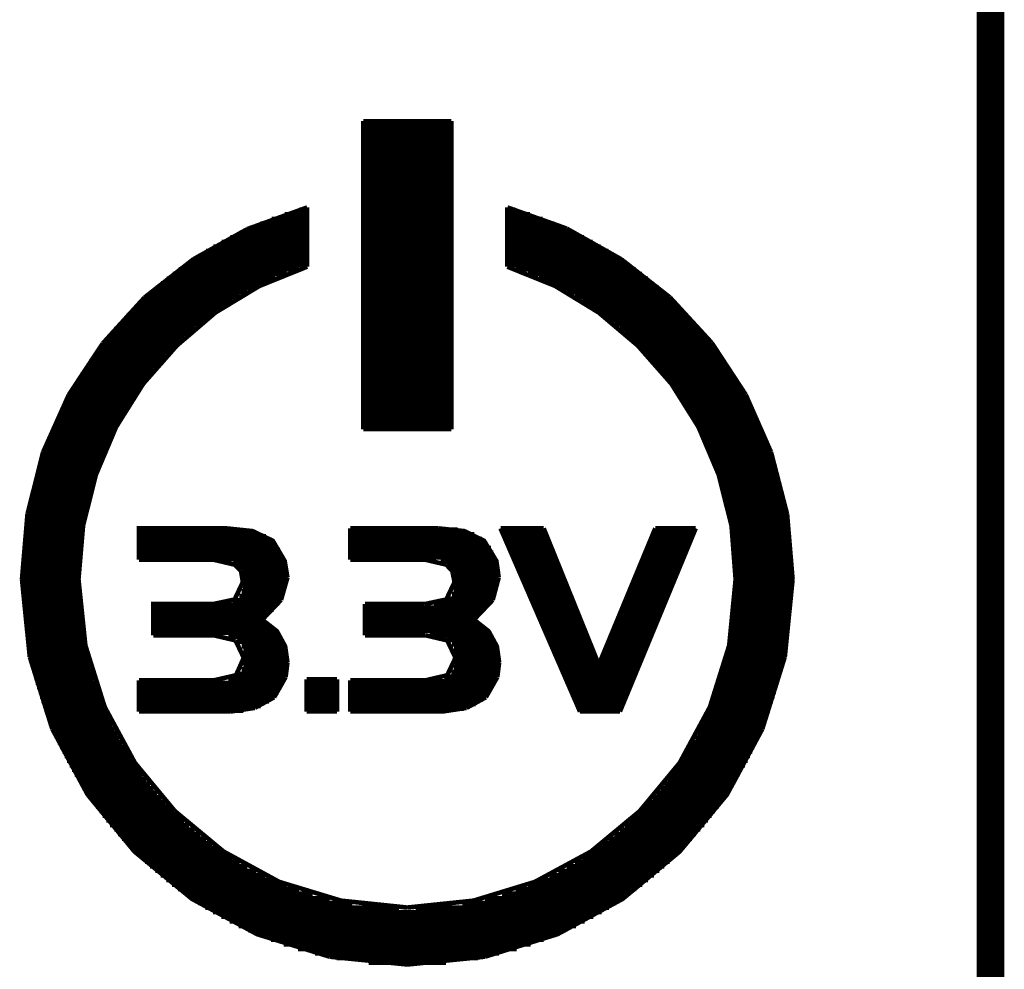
# Model space of a CAD drawing. Extents: x -1.3 to 24.2, y -3.9 to 53.4.
# Tile 27 of 51: x 18.8 to 24.2, y 19.3 to 24.5. Entities that reach past the tile are written whole.
import ezdxf

# ---------------------------------------------------------------- set-up
doc = ezdxf.new("R2010")
doc.units = 0
doc.layers.add('SKOLL-I_CLICK_V101_GKO', color=9, linetype='CONTINUOUS')
doc.layers.add('SKOLL-I_CLICK_V101_GTO', color=11, linetype='CONTINUOUS')

msp = doc.modelspace()

# ---------------------------------------------------------------- linework, layer by layer
at = {"layer": 'SKOLL-I_CLICK_V101_GKO', "const_width": 0.1524}
msp.add_lwpolyline([(24.13, -1.27), (24.13, 51.054)], dxfattribs=at)
at = {"layer": 'SKOLL-I_CLICK_V101_GTO', "const_width": 0.0254}
for points in [[(20.66036, 22.26564), (20.66036, 23.96998)], [(20.66036, 23.96998), (21.14804, 23.96998)], [(20.66036, 23.95982), (21.14804, 23.95982)], [(21.14804, 22.26564), (21.14804, 23.96998)], [(20.66036, 23.93442), (21.14804, 23.93442)], [(20.66036, 23.90902), (21.14804, 23.90902)], [(20.66036, 23.88362), (21.14804, 23.88362)], [(20.66036, 23.85822), (21.14804, 23.85822)], [(20.66036, 23.83282), (21.14804, 23.83282)], [(20.66036, 23.80742), (21.14804, 23.80742)], [(20.66036, 23.78202), (21.14804, 23.78202)], [(20.66036, 23.75662), (21.14804, 23.75662)], [(20.66036, 23.73122), (21.14804, 23.73122)], [(20.66036, 23.70582), (21.14804, 23.70582)], [(20.66036, 23.68042), (21.14804, 23.68042)], [(20.66036, 23.65502), (21.14804, 23.65502)], [(20.66036, 23.62962), (21.14804, 23.62962)], [(20.66036, 23.60422), (21.14804, 23.60422)], [(20.66036, 23.57882), (21.14804, 23.57882)], [(20.66036, 23.55342), (21.14804, 23.55342)], [(20.66036, 23.52802), (21.14804, 23.52802)], [(20.02028, 23.37308), (20.35048, 23.49246)], [(20.3073, 23.47976), (20.35048, 23.47976)], [(20.35048, 23.1648), (20.35048, 23.49246)], [(20.66036, 23.50262), (21.14804, 23.50262)], [(20.66036, 23.47722), (21.14804, 23.47722)], [(21.45792, 23.1648), (21.45792, 23.49246)], [(21.45792, 23.49246), (21.78558, 23.37562)], [(21.45792, 23.47976), (21.5011, 23.47976)], [(20.1549, 23.42896), (20.35048, 23.42896)], [(20.22602, 23.45436), (20.35048, 23.45436)], [(20.66036, 23.45182), (21.14804, 23.45182)], [(20.66036, 23.42642), (21.14804, 23.42642)], [(21.45792, 23.45436), (21.58238, 23.45436)], [(21.45792, 23.42896), (21.6535, 23.42896)], [(19.72056, 23.20544), (20.02028, 23.37308)], [(19.9771, 23.35276), (20.35048, 23.35276)], [(20.03044, 23.37816), (20.35048, 23.37816)], [(20.0914, 23.40356), (20.35048, 23.40356)], [(20.66036, 23.40102), (21.14804, 23.40102)], [(20.66036, 23.37562), (21.14804, 23.37562)], [(20.66036, 23.35022), (21.14804, 23.35022)], [(21.45792, 23.40356), (21.717, 23.40356)], [(21.45792, 23.37816), (21.77542, 23.37816)], [(21.45792, 23.35276), (21.8313, 23.35276)], [(21.78558, 23.37562), (22.08784, 23.20544)], [(19.87804, 23.30196), (20.35048, 23.30196)], [(19.9263, 23.32736), (20.35048, 23.32736)], [(20.66036, 23.32482), (21.14804, 23.32482)], [(20.66036, 23.29942), (21.14804, 23.29942)], [(21.45792, 23.32736), (21.8821, 23.32736)], [(21.45792, 23.30196), (21.93036, 23.30196)], [(19.79168, 23.25116), (20.35048, 23.25116)], [(19.83232, 23.27656), (20.35048, 23.27656)], [(20.66036, 23.27402), (21.14804, 23.27402)], [(20.66036, 23.24862), (21.14804, 23.24862)], [(21.45792, 23.27656), (21.97354, 23.27656)], [(21.45792, 23.25116), (22.01672, 23.25116)], [(19.45132, 22.99462), (19.72056, 23.20544)], [(19.71294, 23.20036), (20.35048, 23.20036)], [(19.75104, 23.22576), (20.35048, 23.22576)], [(20.66036, 23.22322), (21.14804, 23.22322)], [(20.66036, 23.19782), (21.14804, 23.19782)], [(21.45792, 23.22576), (22.05736, 23.22576)], [(21.45792, 23.20036), (22.09546, 23.20036)], [(22.08784, 23.20544), (22.35708, 22.99462)], [(19.08556, 21.43506), (19.11096, 21.73224), (19.18208, 22.01418), (19.29384, 22.27834), (19.4437, 22.5171), (19.62912, 22.72792), (19.84248, 22.9108), (20.08632, 23.05812), (20.35048, 23.1648)], [(19.63928, 23.14956), (20.30476, 23.14956)], [(19.67484, 23.17496), (20.35048, 23.17496)], [(20.66036, 23.17242), (21.14804, 23.17242)], [(20.66036, 23.14702), (21.14804, 23.14702)], [(21.45792, 23.17496), (22.13356, 23.17496)], [(21.45792, 23.1648), (21.72208, 23.05812), (21.96338, 22.9108), (22.17928, 22.72792), (22.3647, 22.5171), (22.51456, 22.27834), (22.62632, 22.01418), (22.69744, 21.73224), (22.7203, 21.43506)], [(21.50364, 23.14956), (22.16658, 23.14956)], [(19.57324, 23.09876), (20.17522, 23.09876)], [(19.60626, 23.12416), (20.23618, 23.12416)], [(20.66036, 23.12162), (21.14804, 23.12162)], [(20.66036, 23.09622), (21.14804, 23.09622)], [(21.57222, 23.12416), (22.20214, 23.12416)], [(21.63318, 23.09876), (22.23516, 23.09876)], [(19.51228, 23.04796), (20.06854, 23.04796)], [(19.54276, 23.07336), (20.11934, 23.07336)], [(20.66036, 23.07082), (21.14804, 23.07082)], [(20.66036, 23.04542), (21.14804, 23.04542)], [(21.68906, 23.07336), (22.26564, 23.07336)], [(21.73986, 23.04796), (22.29612, 23.04796)], [(19.22018, 22.74062), (19.45132, 22.99462)], [(19.42846, 22.97176), (19.93646, 22.97176)], [(19.4564, 22.99716), (19.9771, 22.99716)], [(19.48434, 23.02256), (20.02028, 23.02256)], [(20.66036, 23.02002), (21.14804, 23.02002)], [(20.66036, 22.99462), (21.14804, 22.99462)], [(20.66036, 22.96922), (21.14804, 22.96922)], [(21.78558, 23.02256), (22.32406, 23.02256)], [(21.8313, 22.99716), (22.352, 22.99716)], [(21.87194, 22.97176), (22.37994, 22.97176)], [(22.35708, 22.99462), (22.58822, 22.74316)], [(19.37766, 22.92096), (19.86026, 22.92096)], [(19.40306, 22.94636), (19.89582, 22.94636)], [(20.66036, 22.94382), (21.14804, 22.94382)], [(20.66036, 22.91842), (21.14804, 22.91842)], [(21.91004, 22.94636), (22.40534, 22.94636)], [(21.94814, 22.92096), (22.43074, 22.92096)], [(19.3294, 22.87016), (19.79168, 22.87016)], [(19.35226, 22.89556), (19.8247, 22.89556)], [(20.66036, 22.89302), (21.14804, 22.89302)], [(20.66036, 22.86762), (21.14804, 22.86762)], [(21.9837, 22.89556), (22.4536, 22.89556)], [(22.01672, 22.87016), (22.479, 22.87016)], [(19.28368, 22.81936), (19.72818, 22.81936)], [(19.30654, 22.84476), (19.75866, 22.84476)], [(20.66036, 22.84222), (21.14804, 22.84222)], [(20.66036, 22.81682), (21.14804, 22.81682)], [(22.04974, 22.84476), (22.50186, 22.84476)], [(22.08022, 22.81936), (22.52472, 22.81936)], [(19.24304, 22.76856), (19.66976, 22.76856)], [(19.26336, 22.79396), (19.70024, 22.79396)], [(20.66036, 22.79142), (21.14804, 22.79142)], [(20.66036, 22.76602), (21.14804, 22.76602)], [(22.10816, 22.79396), (22.54504, 22.79396)], [(22.1361, 22.76856), (22.56536, 22.76856)], [(19.03222, 22.45614), (19.22018, 22.74062)], [(19.2024, 22.71776), (19.61896, 22.71776)], [(19.22272, 22.74316), (19.64436, 22.74316)], [(20.66036, 22.74062), (21.14804, 22.74062)], [(20.66036, 22.71522), (21.14804, 22.71522)], [(22.16404, 22.74316), (22.58568, 22.74316)], [(22.18944, 22.71776), (22.606, 22.71776)], [(22.58822, 22.74316), (22.77618, 22.45614)], [(19.1643, 22.66696), (19.56816, 22.66696)], [(19.18208, 22.69236), (19.59356, 22.69236)], [(20.66036, 22.68982), (21.14804, 22.68982)], [(20.66036, 22.66442), (21.14804, 22.66442)], [(22.21484, 22.69236), (22.62378, 22.69236)], [(22.2377, 22.66696), (22.64156, 22.66696)], [(19.1135, 22.59076), (19.50212, 22.59076)], [(19.12874, 22.61616), (19.52498, 22.61616)], [(19.14652, 22.64156), (19.5453, 22.64156)], [(20.66036, 22.63902), (21.14804, 22.63902)], [(20.66036, 22.61362), (21.14804, 22.61362)], [(20.66036, 22.58822), (21.14804, 22.58822)], [(22.26056, 22.64156), (22.65934, 22.64156)], [(22.28342, 22.61616), (22.67712, 22.61616)], [(22.30628, 22.59076), (22.6949, 22.59076)], [(19.08048, 22.53996), (19.46148, 22.53996)], [(19.09572, 22.56536), (19.4818, 22.56536)], [(20.66036, 22.56282), (21.14804, 22.56282)], [(20.66036, 22.53742), (21.14804, 22.53742)], [(22.3266, 22.56536), (22.71014, 22.56536)], [(22.34692, 22.53996), (22.72538, 22.53996)], [(19.05, 22.48916), (19.42338, 22.48916)], [(19.06524, 22.51456), (19.4437, 22.51456)], [(20.66036, 22.51202), (21.14804, 22.51202)], [(20.66036, 22.48662), (21.14804, 22.48662)], [(22.3647, 22.51456), (22.74062, 22.51456)], [(22.38248, 22.48916), (22.75586, 22.48916)], [(18.88998, 22.13864), (19.03222, 22.45614)], [(19.02206, 22.43836), (19.39036, 22.43836)], [(19.0373, 22.46376), (19.4056, 22.46376)], [(20.66036, 22.46122), (21.14804, 22.46122)], [(20.66036, 22.43582), (21.14804, 22.43582)], [(22.40026, 22.46376), (22.7711, 22.46376)], [(22.41804, 22.43836), (22.7838, 22.43836)], [(22.77618, 22.45614), (22.91588, 22.13864)], [(18.99666, 22.38756), (19.35734, 22.38756)], [(19.00936, 22.41296), (19.37258, 22.41296)], [(20.66036, 22.41042), (21.14804, 22.41042)], [(20.66036, 22.38502), (21.14804, 22.38502)], [(22.43582, 22.41296), (22.79904, 22.41296)], [(22.45106, 22.38756), (22.81174, 22.38756)], [(18.97126, 22.33676), (19.32686, 22.33676)], [(18.98396, 22.36216), (19.3421, 22.36216)], [(20.66036, 22.35962), (21.14804, 22.35962)], [(20.66036, 22.33422), (21.14804, 22.33422)], [(22.4663, 22.36216), (22.82444, 22.36216)], [(22.48154, 22.33676), (22.8346, 22.33676)], [(18.93824, 22.26056), (19.28622, 22.26056)], [(18.9484, 22.28596), (19.29892, 22.28596)], [(18.9611, 22.31136), (19.31162, 22.31136)], [(20.66036, 22.30882), (21.14804, 22.30882)], [(20.66036, 22.28342), (21.14804, 22.28342)], [(20.66036, 22.26564), (21.14804, 22.26564)], [(22.49678, 22.31136), (22.8473, 22.31136)], [(22.50948, 22.28596), (22.85746, 22.28596)], [(22.52218, 22.26056), (22.87016, 22.26056)], [(18.91792, 22.20976), (19.26082, 22.20976)], [(18.92808, 22.23516), (19.27352, 22.23516)], [(22.53488, 22.23516), (22.88032, 22.23516)], [(22.54758, 22.20976), (22.89048, 22.20976)], [(18.8976, 22.15896), (19.23796, 22.15896)], [(18.90776, 22.18436), (19.24812, 22.18436)], [(22.56028, 22.18436), (22.90064, 22.18436)], [(22.57044, 22.15896), (22.90826, 22.15896)], [(18.80362, 21.79574), (18.88998, 22.13864)], [(18.87982, 22.10816), (19.2151, 22.10816)], [(18.88998, 22.13356), (19.22526, 22.13356)], [(22.5806, 22.13356), (22.91842, 22.13356)], [(22.5933, 22.10816), (22.92604, 22.10816)], [(22.91588, 22.13864), (23.00478, 21.79574)], [(18.86458, 22.05736), (19.19732, 22.05736)], [(18.8722, 22.08276), (19.20494, 22.08276)], [(22.60092, 22.08276), (22.9362, 22.08276)], [(22.61108, 22.05736), (22.94382, 22.05736)], [(18.84934, 22.00656), (19.17954, 22.00656)], [(18.85696, 22.03196), (19.18716, 22.03196)], [(22.62124, 22.03196), (22.95144, 22.03196)], [(22.62886, 22.00656), (22.95906, 22.00656)], [(18.83664, 21.95576), (19.16176, 21.95576)], [(18.84172, 21.98116), (19.16938, 21.98116)], [(22.63648, 21.98116), (22.96414, 21.98116)], [(22.6441, 21.95576), (22.97176, 21.95576)], [(18.81886, 21.87956), (19.14144, 21.87956)], [(18.82394, 21.90496), (19.14906, 21.90496)], [(18.82902, 21.93036), (19.15414, 21.93036)], [(22.65172, 21.93036), (22.97684, 21.93036)], [(22.65934, 21.90496), (22.98446, 21.90496)], [(22.66696, 21.87956), (22.98954, 21.87956)], [(18.8087, 21.82876), (19.12874, 21.82876)], [(18.81378, 21.85416), (19.13636, 21.85416)], [(22.67204, 21.85416), (22.99462, 21.85416)], [(22.67712, 21.82876), (22.9997, 21.82876)], [(18.77314, 21.43506), (18.80362, 21.79574)], [(18.79854, 21.77796), (19.11858, 21.77796)], [(18.80362, 21.80336), (19.12366, 21.80336)], [(22.68474, 21.80336), (23.00478, 21.80336)], [(22.68982, 21.77796), (23.00732, 21.77796)], [(23.00478, 21.79574), (23.03526, 21.43506)], [(18.79092, 21.72716), (19.11096, 21.72716)], [(18.796, 21.75256), (19.1135, 21.75256)], [(19.42084, 21.54428), (19.42084, 21.717), (19.90344, 21.717), (20.04822, 21.70176), (20.15998, 21.64842), (20.22602, 21.53666), (20.24126, 21.44522)], [(20.58924, 21.54428), (20.58924, 21.717)], [(20.58924, 21.717), (21.07438, 21.717)], [(21.07438, 21.717), (21.21916, 21.70176), (21.32838, 21.64842), (21.39696, 21.53666), (21.40966, 21.44522)], [(21.41982, 21.717), (21.65858, 21.717)], [(21.41982, 21.717), (21.85924, 20.70354)], [(21.65858, 21.717), (21.96338, 20.96262), (22.2758, 21.717)], [(22.08022, 20.70354), (22.49932, 21.717)], [(22.2758, 21.717), (22.49932, 21.717)], [(22.69236, 21.75256), (23.0124, 21.75256)], [(22.69744, 21.72716), (23.01494, 21.72716)], [(18.78584, 21.67636), (19.10334, 21.67636)], [(18.78838, 21.70176), (19.10588, 21.70176)], [(19.42084, 21.69922), (20.06092, 21.69922)], [(19.42084, 21.67382), (20.12188, 21.67382)], [(20.58924, 21.70938), (21.1836, 21.70938)], [(20.58924, 21.68398), (21.27504, 21.68398)], [(21.42744, 21.69922), (21.6662, 21.69922)], [(21.4376, 21.67382), (21.67636, 21.67382)], [(22.25802, 21.67382), (22.48154, 21.67382)], [(22.26818, 21.69922), (22.49424, 21.69922)], [(22.70252, 21.70176), (23.02002, 21.70176)], [(22.70506, 21.67636), (23.02256, 21.67636)], [(18.78076, 21.62556), (19.09572, 21.62556)], [(18.7833, 21.65096), (19.09826, 21.65096)], [(19.42084, 21.64842), (20.15998, 21.64842)], [(19.42084, 21.62302), (20.18284, 21.62302)], [(20.58924, 21.65858), (21.31822, 21.65858)], [(20.58924, 21.63318), (21.34616, 21.63318)], [(20.58924, 21.60778), (21.36648, 21.60778)], [(21.44776, 21.64842), (21.68652, 21.64842)], [(21.46046, 21.62302), (21.69668, 21.62302)], [(22.23516, 21.62302), (22.46122, 21.62302)], [(22.24532, 21.64842), (22.47138, 21.64842)], [(22.7076, 21.65096), (23.0251, 21.65096)], [(22.71014, 21.62556), (23.02764, 21.62556)], [(18.77568, 21.57476), (19.09318, 21.57476)], [(18.77822, 21.60016), (19.09318, 21.60016)], [(19.42084, 21.59762), (20.20062, 21.59762)], [(19.42084, 21.57222), (20.21332, 21.57222)], [(20.58924, 21.58238), (21.37918, 21.58238)], [(20.58924, 21.55698), (21.38934, 21.55698)], [(21.47062, 21.59762), (21.70684, 21.59762)], [(21.48078, 21.57222), (21.717, 21.57222)], [(22.21484, 21.57222), (22.4409, 21.57222)], [(22.225, 21.59762), (22.45106, 21.59762)], [(22.71268, 21.60016), (23.03018, 21.60016)], [(22.71522, 21.57476), (23.03018, 21.57476)], [(18.77314, 21.52396), (19.0881, 21.52396)], [(18.77314, 21.49856), (19.0881, 21.49856)], [(18.77568, 21.54936), (19.09064, 21.54936)], [(19.42084, 21.54682), (20.22348, 21.54682)], [(19.42084, 21.54428), (19.82978, 21.54428)], [(19.82978, 21.54428), (19.94916, 21.51634)], [(19.94154, 21.52142), (20.2311, 21.52142)], [(19.94916, 21.51634), (19.98472, 21.48078)], [(20.58924, 21.54428), (21.00072, 21.54428)], [(21.00072, 21.54428), (21.1201, 21.51634)], [(21.08962, 21.53158), (21.39696, 21.53158)], [(21.1201, 21.51634), (21.15312, 21.48078)], [(21.13534, 21.50618), (21.40458, 21.50618)], [(21.49348, 21.54682), (21.72716, 21.54682)], [(21.50364, 21.52142), (21.73732, 21.52142)], [(22.19452, 21.52142), (22.41804, 21.52142)], [(22.20468, 21.54682), (22.43074, 21.54682)], [(22.71776, 21.54936), (23.03272, 21.54936)], [(22.71776, 21.52396), (23.03272, 21.52396)], [(22.7203, 21.49856), (23.03526, 21.49856)], [(18.77314, 21.47316), (19.0881, 21.47316)], [(18.77314, 21.44776), (19.08556, 21.44776)], [(19.97456, 21.49602), (20.23618, 21.49602)], [(19.98472, 21.48078), (19.99488, 21.41982)], [(19.98726, 21.47062), (20.23872, 21.47062)], [(19.99488, 21.44522), (20.24126, 21.44522)], [(20.2057, 21.32076), (20.24126, 21.44522)], [(21.15312, 21.48078), (21.40712, 21.48078)], [(21.15312, 21.48078), (21.16582, 21.41982)], [(21.16328, 21.45538), (21.40966, 21.45538)], [(21.37664, 21.32076), (21.40966, 21.44522)], [(21.5138, 21.49602), (21.74748, 21.49602)], [(21.5265, 21.47062), (21.75764, 21.47062)], [(21.53666, 21.44522), (21.7678, 21.44522)], [(22.1615, 21.44522), (22.38756, 21.44522)], [(22.1742, 21.47062), (22.39772, 21.47062)], [(22.18436, 21.49602), (22.40788, 21.49602)], [(22.7203, 21.47316), (23.03526, 21.47316)], [(22.7203, 21.44776), (23.03526, 21.44776)], [(18.77314, 21.43506), (18.81632, 21.0058)], [(18.77314, 21.42236), (19.08556, 21.42236)], [(18.77314, 21.39696), (19.0881, 21.39696)], [(19.08556, 21.43506), (19.12366, 21.0693)], [(19.82978, 21.2979), (19.94916, 21.3233), (19.99488, 21.41982)], [(19.99488, 21.41982), (20.23872, 21.41982)], [(19.99488, 21.39442), (20.23618, 21.39442)], [(21.00072, 21.2979), (21.1201, 21.3233), (21.16582, 21.41982)], [(21.16582, 21.42998), (21.40966, 21.42998)], [(21.16582, 21.40458), (21.40712, 21.40458)], [(21.54682, 21.41982), (21.77796, 21.41982)], [(21.55952, 21.39442), (21.78812, 21.39442)], [(22.14118, 21.39442), (22.36724, 21.39442)], [(22.15134, 21.41982), (22.3774, 21.41982)], [(22.68474, 21.0693), (22.7203, 21.43506)], [(22.7203, 21.42236), (23.03526, 21.42236)], [(22.7203, 21.39696), (23.03526, 21.39696)], [(22.99208, 21.0058), (23.03526, 21.43506)], [(18.77314, 21.37156), (19.0881, 21.37156)], [(18.77314, 21.34616), (19.0881, 21.34616)], [(19.97456, 21.34362), (20.2184, 21.34362)], [(19.98726, 21.36902), (20.22856, 21.36902)], [(21.15058, 21.35378), (21.39188, 21.35378)], [(21.16074, 21.37918), (21.40204, 21.37918)], [(21.56968, 21.36902), (21.79828, 21.36902)], [(21.57984, 21.34362), (21.80844, 21.34362)], [(22.12086, 21.34362), (22.34438, 21.34362)], [(22.13102, 21.36902), (22.35708, 21.36902)], [(22.71776, 21.34616), (23.03272, 21.34616)], [(22.7203, 21.37156), (23.03526, 21.37156)], [(18.77568, 21.32076), (19.09064, 21.32076)], [(18.77568, 21.29536), (19.09064, 21.29536)], [(19.49958, 21.12518), (19.49958, 21.2979), (19.82978, 21.2979)], [(19.49958, 21.29282), (20.18538, 21.29282)], [(19.939, 21.31822), (20.20316, 21.31822)], [(20.10156, 21.21154), (20.2057, 21.32076)], [(20.67052, 21.12518), (20.67052, 21.2979)], [(20.67052, 21.2979), (21.00072, 21.2979)], [(21.05152, 21.30298), (21.36394, 21.30298)], [(21.12518, 21.32838), (21.37918, 21.32838)], [(21.2725, 21.21154), (21.37664, 21.32076)], [(21.59254, 21.31822), (21.8186, 21.31822)], [(21.6027, 21.29282), (21.82876, 21.29282)], [(22.10054, 21.29282), (22.32406, 21.29282)], [(22.1107, 21.31822), (22.33422, 21.31822)], [(22.71522, 21.29536), (23.03018, 21.29536)], [(22.71776, 21.32076), (23.03272, 21.32076)], [(18.77822, 21.26996), (19.09318, 21.26996)], [(18.78076, 21.24456), (19.09572, 21.24456)], [(19.49958, 21.26742), (20.16506, 21.26742)], [(19.49958, 21.24202), (20.13966, 21.24202)], [(20.67052, 21.27758), (21.34362, 21.27758)], [(20.67052, 21.25218), (21.31822, 21.25218)], [(20.67052, 21.22678), (21.29028, 21.22678)], [(21.61286, 21.26742), (21.83892, 21.26742)], [(21.62556, 21.24202), (21.85162, 21.24202)], [(22.07768, 21.24202), (22.30374, 21.24202)], [(22.09038, 21.26742), (22.3139, 21.26742)], [(22.71014, 21.24456), (23.02764, 21.24456)], [(22.71268, 21.26996), (23.03018, 21.26996)], [(18.7833, 21.21916), (19.09826, 21.21916)], [(18.78584, 21.19376), (19.10334, 21.19376)], [(19.49958, 21.21662), (20.10918, 21.21662)], [(19.49958, 21.19122), (20.13204, 21.19122)], [(20.10156, 21.21154), (20.18284, 21.14804), (20.22856, 21.06422), (20.24126, 20.97532)], [(20.67052, 21.20138), (21.28774, 21.20138)], [(20.67052, 21.17598), (21.3233, 21.17598)], [(21.2725, 21.21154), (21.35378, 21.14804), (21.3995, 21.06422), (21.4122, 20.97532)], [(21.63572, 21.21662), (21.86178, 21.21662)], [(21.64842, 21.19122), (21.87194, 21.19122)], [(22.05736, 21.19122), (22.28088, 21.19122)], [(22.06752, 21.21662), (22.29358, 21.21662)], [(22.70506, 21.19376), (23.02256, 21.19376)], [(22.7076, 21.21916), (23.0251, 21.21916)], [(18.78838, 21.16836), (19.10588, 21.16836)], [(18.79092, 21.14296), (19.11096, 21.14296)], [(18.796, 21.11756), (19.1135, 21.11756)], [(19.49958, 21.16582), (20.16506, 21.16582)], [(19.49958, 21.14042), (20.19046, 21.14042)], [(19.49958, 21.12518), (19.83486, 21.12518)], [(19.83486, 21.12518), (19.95424, 21.09724)], [(20.67052, 21.15058), (21.35124, 21.15058)], [(20.67052, 21.12518), (21.0058, 21.12518)], [(21.0058, 21.12518), (21.12518, 21.09724)], [(21.02866, 21.12518), (21.37156, 21.12518)], [(21.65858, 21.16582), (21.8821, 21.16582)], [(21.66874, 21.14042), (21.89226, 21.14042)], [(22.03704, 21.14042), (22.26056, 21.14042)], [(22.0472, 21.16582), (22.27072, 21.16582)], [(22.69236, 21.11756), (23.0124, 21.11756)], [(22.69744, 21.14296), (23.01494, 21.14296)], [(22.70252, 21.16836), (23.02002, 21.16836)], [(18.79854, 21.09216), (19.11858, 21.09216)], [(18.80362, 21.06676), (19.12366, 21.06676)], [(19.12366, 21.0693), (19.23034, 20.72894)], [(19.9136, 21.11502), (20.20824, 21.11502)], [(19.95424, 21.09724), (19.99996, 21.00072)], [(19.9644, 21.08962), (20.22094, 21.08962)], [(19.98726, 21.06422), (20.22856, 21.06422)], [(21.12264, 21.09978), (21.3868, 21.09978)], [(21.12518, 21.09724), (21.1709, 21.00072)], [(21.15058, 21.07438), (21.39696, 21.07438)], [(21.68144, 21.11502), (21.90242, 21.11502)], [(21.6916, 21.08962), (21.91258, 21.08962)], [(21.70176, 21.06422), (21.92274, 21.06422)], [(22.00656, 21.06422), (22.23008, 21.06422)], [(22.01672, 21.08962), (22.24024, 21.08962)], [(22.02688, 21.11502), (22.2504, 21.11502)], [(22.57806, 20.72894), (22.68474, 21.0693)], [(22.68474, 21.06676), (23.00478, 21.06676)], [(22.68982, 21.09216), (23.00732, 21.09216)], [(18.8087, 21.04136), (19.12874, 21.04136)], [(18.81378, 21.01596), (19.13636, 21.01596)], [(19.99742, 21.03882), (20.23618, 21.03882)], [(19.99996, 21.01342), (20.24126, 21.01342)], [(21.16328, 21.04898), (21.40458, 21.04898)], [(21.16836, 21.02358), (21.40966, 21.02358)], [(21.71446, 21.03882), (21.9329, 21.03882)], [(21.72462, 21.01342), (21.94306, 21.01342)], [(21.9837, 21.01342), (22.20722, 21.01342)], [(21.99386, 21.03882), (22.21738, 21.03882)], [(22.67204, 21.01596), (22.99462, 21.01596)], [(22.67712, 21.04136), (22.9997, 21.04136)], [(18.81632, 21.0058), (18.94078, 20.60702)], [(18.81886, 20.99056), (19.14144, 20.99056)], [(18.82394, 20.96516), (19.14906, 20.96516)], [(19.42084, 20.87626), (19.83486, 20.87626), (19.95678, 20.9042), (19.99996, 21.00072)], [(19.99742, 20.96262), (20.24126, 20.96262)], [(19.99996, 20.98802), (20.24126, 20.98802)], [(20.2311, 20.89404), (20.24126, 20.97532)], [(21.0058, 20.87626), (21.12518, 20.9042), (21.1709, 21.00072)], [(21.16836, 20.97278), (21.4122, 20.97278)], [(21.1709, 20.99818), (21.4122, 20.99818)], [(21.40204, 20.89404), (21.4122, 20.97532)], [(21.73478, 20.98802), (21.95322, 20.98802)], [(21.74748, 20.96262), (21.96338, 20.96262)], [(21.96338, 20.96262), (22.1869, 20.96262)], [(21.97354, 20.98802), (22.19706, 20.98802)], [(22.65934, 20.96516), (22.98446, 20.96516)], [(22.66696, 20.99056), (22.98954, 20.99056)], [(22.86762, 20.60702), (22.99208, 21.0058)], [(18.82902, 20.93976), (19.15414, 20.93976)], [(18.83664, 20.91436), (19.16176, 20.91436)], [(19.96694, 20.91182), (20.23618, 20.91182)], [(19.98726, 20.93722), (20.24126, 20.93722)], [(21.14804, 20.92198), (21.40712, 20.92198)], [(21.16074, 20.94738), (21.4122, 20.94738)], [(21.75764, 20.93722), (22.17674, 20.93722)], [(21.7678, 20.91182), (22.16658, 20.91182)], [(22.6441, 20.91436), (22.97176, 20.91436)], [(22.65172, 20.93976), (22.97684, 20.93976)], [(18.84172, 20.88896), (19.16938, 20.88896)], [(18.84934, 20.86356), (19.17954, 20.86356)], [(19.42084, 20.70354), (19.42084, 20.87626)], [(19.42084, 20.86102), (20.22094, 20.86102)], [(19.9136, 20.88642), (20.22856, 20.88642)], [(20.1676, 20.78228), (20.2311, 20.89404)], [(20.34794, 20.88134), (20.51558, 20.88134)], [(20.34794, 20.70354), (20.34794, 20.88134)], [(20.34794, 20.86102), (20.51558, 20.86102)], [(20.51558, 20.70354), (20.51558, 20.88134)], [(20.58924, 20.70354), (20.58924, 20.87626)], [(20.58924, 20.87626), (21.0058, 20.87626)], [(20.58924, 20.87118), (21.39442, 20.87118)], [(20.58924, 20.84578), (21.38426, 20.84578)], [(21.10994, 20.89658), (21.40204, 20.89658)], [(21.33854, 20.78228), (21.40204, 20.89404)], [(21.7805, 20.88642), (22.15388, 20.88642)], [(21.79066, 20.86102), (22.14372, 20.86102)], [(22.62886, 20.86356), (22.95906, 20.86356)], [(22.63648, 20.88896), (22.96414, 20.88896)], [(18.85696, 20.83816), (19.18716, 20.83816)], [(18.86458, 20.81276), (19.19732, 20.81276)], [(19.42084, 20.83562), (20.20824, 20.83562)], [(19.42084, 20.81022), (20.193, 20.81022)], [(20.34794, 20.83562), (20.51558, 20.83562)], [(20.34794, 20.81022), (20.51558, 20.81022)], [(20.58924, 20.82038), (21.36902, 20.82038)], [(20.58924, 20.79498), (21.3487, 20.79498)], [(21.80082, 20.83562), (22.13356, 20.83562)], [(21.81352, 20.81022), (22.1234, 20.81022)], [(22.61108, 20.81276), (22.94382, 20.81276)], [(22.62124, 20.83816), (22.95144, 20.83816)], [(18.8722, 20.78736), (19.20494, 20.78736)], [(18.87982, 20.76196), (19.2151, 20.76196)], [(18.88998, 20.73656), (19.22526, 20.73656)], [(19.42084, 20.78482), (20.17014, 20.78482)], [(19.42084, 20.75942), (20.13966, 20.75942)], [(20.06092, 20.72386), (20.1676, 20.78228)], [(20.34794, 20.78482), (20.51558, 20.78482)], [(20.34794, 20.75942), (20.51558, 20.75942)], [(20.58924, 20.76958), (21.32076, 20.76958)], [(20.58924, 20.74418), (21.28266, 20.74418)], [(21.23186, 20.72386), (21.33854, 20.78228)], [(21.82368, 20.78482), (22.11324, 20.78482)], [(21.83384, 20.75942), (22.10308, 20.75942)], [(22.5806, 20.73656), (22.91842, 20.73656)], [(22.5933, 20.76196), (22.92604, 20.76196)], [(22.60092, 20.78736), (22.9362, 20.78736)], [(18.8976, 20.71116), (19.23796, 20.71116)], [(18.90776, 20.68576), (19.24812, 20.68576)], [(19.23034, 20.72894), (19.39798, 20.41906)], [(19.42084, 20.73402), (20.09394, 20.73402)], [(19.42084, 20.70862), (19.99742, 20.70862)], [(19.42084, 20.70354), (19.9263, 20.70354)], [(19.9263, 20.70354), (20.06092, 20.72386)], [(20.34794, 20.73402), (20.51558, 20.73402)], [(20.34794, 20.70862), (20.51558, 20.70862)], [(20.34794, 20.70354), (20.51558, 20.70354)], [(20.58924, 20.71878), (21.21662, 20.71878)], [(20.58924, 20.70354), (21.09724, 20.70354)], [(21.09724, 20.70354), (21.23186, 20.72386)], [(21.84654, 20.73402), (22.09292, 20.73402)], [(21.8567, 20.70862), (22.08022, 20.70862)], [(21.85924, 20.70354), (22.08022, 20.70354)], [(22.41042, 20.41906), (22.57806, 20.72894)], [(22.56028, 20.68576), (22.90064, 20.68576)], [(22.57044, 20.71116), (22.90826, 20.71116)], [(18.91792, 20.66036), (19.26082, 20.66036)], [(18.92808, 20.63496), (19.27098, 20.63496)], [(22.53488, 20.63496), (22.88032, 20.63496)], [(22.54758, 20.66036), (22.89048, 20.66036)], [(18.93824, 20.60956), (19.28368, 20.60956)], [(18.94078, 20.60702), (19.13636, 20.2438), (19.39544, 19.92884), (19.71294, 19.66722), (20.07362, 19.47164), (20.47494, 19.34718)], [(18.9484, 20.58416), (19.29892, 20.58416)], [(21.33346, 19.34718), (21.73478, 19.47164), (22.09546, 19.66722), (22.41042, 19.92884), (22.67204, 20.2438), (22.86762, 20.60702)], [(22.50948, 20.58416), (22.86, 20.58416)], [(22.52218, 20.60956), (22.87016, 20.60956)], [(18.9611, 20.55876), (19.31162, 20.55876)], [(18.97126, 20.53336), (19.32686, 20.53336)], [(22.48154, 20.53336), (22.83714, 20.53336)], [(22.49678, 20.55876), (22.8473, 20.55876)], [(18.98396, 20.50796), (19.3421, 20.50796)], [(18.99666, 20.48256), (19.35734, 20.48256)], [(22.45106, 20.48256), (22.81174, 20.48256)], [(22.4663, 20.50796), (22.82444, 20.50796)], [(19.00936, 20.45716), (19.37258, 20.45716)], [(19.02206, 20.43176), (19.38782, 20.43176)], [(19.39798, 20.41906), (19.61896, 20.15236)], [(22.18944, 20.15236), (22.41042, 20.41906)], [(22.41804, 20.43176), (22.78634, 20.43176)], [(22.43582, 20.45716), (22.79904, 20.45716)], [(19.0373, 20.40636), (19.4056, 20.40636)], [(19.05, 20.38096), (19.42338, 20.38096)], [(19.06524, 20.35556), (19.44116, 20.35556)], [(22.3647, 20.35556), (22.74316, 20.35556)], [(22.38502, 20.38096), (22.75586, 20.38096)], [(22.4028, 20.40636), (22.7711, 20.40636)], [(19.08048, 20.33016), (19.46148, 20.33016)], [(19.09572, 20.30476), (19.4818, 20.30476)], [(22.3266, 20.30476), (22.71268, 20.30476)], [(22.34692, 20.33016), (22.72792, 20.33016)], [(19.1135, 20.27936), (19.50212, 20.27936)], [(19.12874, 20.25396), (19.52244, 20.25396)], [(22.28342, 20.25396), (22.67966, 20.25396)], [(22.30628, 20.27936), (22.6949, 20.27936)], [(19.14652, 20.22856), (19.5453, 20.22856)], [(19.1643, 20.20316), (19.56816, 20.20316)], [(22.2377, 20.20316), (22.6441, 20.20316)], [(22.2631, 20.22856), (22.66188, 20.22856)], [(19.18208, 20.17776), (19.59356, 20.17776)], [(19.2024, 20.15236), (19.61642, 20.15236)], [(19.61896, 20.15236), (19.8882, 19.92884)], [(21.9202, 19.92884), (22.18944, 20.15236)], [(22.18944, 20.15236), (22.606, 20.15236)], [(22.21484, 20.17776), (22.62632, 20.17776)], [(19.22018, 20.12696), (19.64436, 20.12696)], [(19.2405, 20.10156), (19.66976, 20.10156)], [(22.1361, 20.10156), (22.5679, 20.10156)], [(22.16404, 20.12696), (22.58822, 20.12696)], [(19.26082, 20.07616), (19.6977, 20.07616)], [(19.28368, 20.05076), (19.72818, 20.05076)], [(22.08022, 20.05076), (22.52472, 20.05076)], [(22.10816, 20.07616), (22.54758, 20.07616)], [(19.304, 20.02536), (19.75866, 20.02536)], [(19.32686, 19.99996), (19.79168, 19.99996)], [(19.35226, 19.97456), (19.8247, 19.97456)], [(21.9837, 19.97456), (22.45614, 19.97456)], [(22.01672, 19.99996), (22.479, 19.99996)], [(22.04974, 20.02536), (22.50186, 20.02536)], [(19.37512, 19.94916), (19.86026, 19.94916)], [(19.40052, 19.92376), (19.89582, 19.92376)], [(19.8882, 19.92884), (20.19554, 19.7612)], [(21.61032, 19.7612), (21.9202, 19.92884)], [(21.91258, 19.92376), (22.40788, 19.92376)], [(21.94814, 19.94916), (22.43328, 19.94916)], [(19.42592, 19.89836), (19.93646, 19.89836)], [(19.45386, 19.87296), (19.9771, 19.87296)], [(21.8313, 19.87296), (22.35454, 19.87296)], [(21.87194, 19.89836), (22.37994, 19.89836)], [(19.4818, 19.84756), (20.02028, 19.84756)], [(19.50974, 19.82216), (20.06854, 19.82216)], [(21.73986, 19.82216), (22.29866, 19.82216)], [(21.78558, 19.84756), (22.3266, 19.84756)], [(19.54022, 19.79676), (20.11934, 19.79676)], [(19.5707, 19.77136), (20.17522, 19.77136)], [(20.19554, 19.7612), (20.53844, 19.65706)], [(21.26996, 19.65706), (21.61032, 19.7612)], [(21.63318, 19.77136), (22.23516, 19.77136)], [(21.68906, 19.79676), (22.26818, 19.79676)], [(19.60372, 19.74596), (20.23618, 19.74596)], [(19.63674, 19.72056), (20.30476, 19.72056)], [(21.50364, 19.72056), (22.17166, 19.72056)], [(21.57222, 19.74596), (22.20468, 19.74596)], [(19.6723, 19.69516), (20.38096, 19.69516)], [(19.70786, 19.66976), (20.47494, 19.66976)], [(20.53844, 19.65706), (20.9042, 19.61896)], [(20.9042, 19.61896), (21.26996, 19.65706)], [(21.33346, 19.66976), (22.098, 19.66976)], [(21.42744, 19.69516), (22.1361, 19.69516)], [(19.7485, 19.64436), (20.5994, 19.64436)], [(19.7866, 19.61896), (20.85848, 19.61896)], [(19.82978, 19.59356), (21.97862, 19.59356)], [(20.94992, 19.61896), (22.01926, 19.61896)], [(21.209, 19.64436), (22.0599, 19.64436)], [(19.8755, 19.56816), (21.9329, 19.56816)], [(19.92122, 19.54276), (21.88464, 19.54276)], [(19.97202, 19.51736), (21.83638, 19.51736)], [(20.02536, 19.49196), (21.7805, 19.49196)], [(20.08632, 19.46656), (21.72208, 19.46656)], [(20.14982, 19.44116), (21.65858, 19.44116)], [(20.22094, 19.41576), (21.58746, 19.41576)], [(20.29968, 19.39036), (21.50872, 19.39036)], [(20.39366, 19.36496), (21.4122, 19.36496)], [(20.47494, 19.34718), (20.9042, 19.304), (21.33346, 19.34718)], [(20.51304, 19.33956), (21.29536, 19.33956)], [(20.69084, 19.31416), (21.11756, 19.31416)]]:
    msp.add_lwpolyline(points, dxfattribs=at)

doc.saveas('drawing.dxf')
